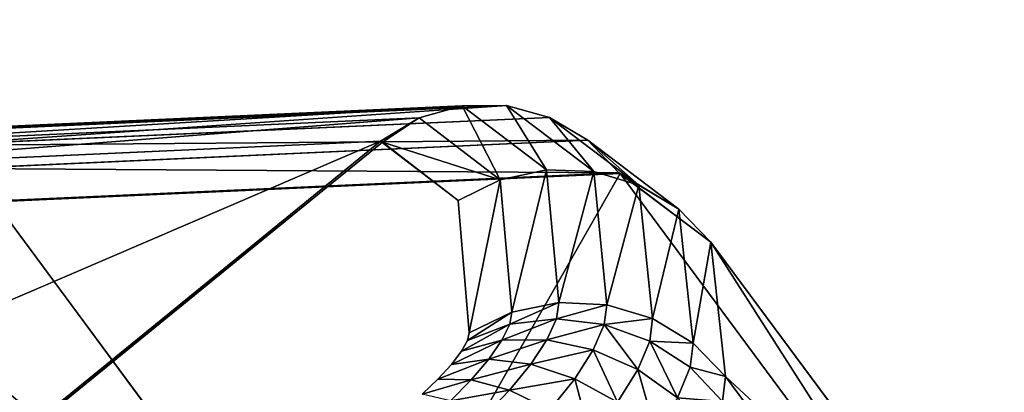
# Model space of a CAD drawing. Extents: x 34 to 1129, y -19 to 489.
# Tile 171 of 237: x 345 to 362, y 242 to 248. Entities that reach past the tile are written whole.
import ezdxf

# ---------------------------------------------------------------- set-up
doc = ezdxf.new("R2010")
doc.units = 0
doc.layers.get('0').update_dxf_attribs({"color": 13, "linetype": 'CONTINUOUS'})

# ---------------------------------------------------------------- blocks, each defined once
blk = doc.blocks.new('GROUP_14')
for centre in [(249.969, 249.969, 5), (249.969, 249.969)]:
    blk.add_circle(centre, 250)
blk = doc.blocks.new('GROUP_17')
for p in [(0, 0), (0, 0, 325)]:
    blk.add_blockref('GROUP_14', p)
blk = doc.blocks.new('GROUP_26')
mesh = blk.add_polyface()
corners = [(154.824, 144.823, 120), (-33.783, -37.077, -28.302), (-36.515, -34.156, -28.302), (157.556, 141.901, 120)]
mesh.append_faces([[corners[k] for k in face] for face in [(0, 1, 2), (1, 0, 3)]], dxfattribs={"vtx0": -1})
mesh = blk.add_polyface()
corners = [(-33.783, -37.077, -24.302), (154.824, 144.823, 124), (-36.515, -34.156, -24.302), (157.556, 141.901, 124)]
mesh.append_faces([[corners[k] for k in face] for face in [(0, 1, 2), (1, 0, 3)]], dxfattribs={"vtx0": -1})
mesh = blk.add_polyface()
corners = [(157.556, 141.901, 120), (-33.783, -37.077, -24.302), (-33.783, -37.077, -28.302), (157.556, 141.901, 124)]
mesh.append_faces([[corners[k] for k in face] for face in [(0, 1, 2), (1, 0, 3)]], dxfattribs={"vtx0": -1})
blk = doc.blocks.new('GROUP_25')
at = {"extrusion": (-0.176676, -0.165263, 0.970296), "rotation": 46.91163252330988}
blk.add_blockref('GROUP_26', (-11.787, 399.361, -148.633), dxfattribs=at)
blk = doc.blocks.new('GROUP_24')
at = {"rotation": 344.8900966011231}
blk.add_blockref('GROUP_25', (-56.17, 73.099, 206), dxfattribs=at)
blk.add_blockref('GROUP_17', (0, 0))
blk = doc.blocks.new('GROUP_22')
for p, q in [((14.001, 19.997, 12.981), (14.001, 19.997, 3.018)), ((48.937, 19.903, 2.23), (14.063, 19.903, 2.23)), ((48.922, 20.006, 3.008), (14.078, 20.006, 3.008)), ((48.937, 19.903, 2.23), (48.922, 20.006, 3.008)), ((48.999, 19.997, 3.018), (48.922, 20.006, 3.008)), ((48.922, 20.006, 3.008), (54.986, 19.002, 3.825)), ((48.941, 19.601, 1.504), (48.937, 19.903, 2.23)), ((54.959, 18.903, 3.038), (48.937, 19.903, 2.23)), ((48.999, 19.997, 12.981), (48.999, 19.997, 3.018)), ((54.986, 19.002, 3.825), (48.999, 19.997, 3.018)), ((48.941, 19.601, 1.504), (14.059, 19.601, 1.504)), ((48.933, 19.123, 0.881), (48.941, 19.601, 1.504)), ((54.871, 18.614, 2.296), (48.941, 19.601, 1.504)), ((48.933, 19.123, 0.881), (14.067, 19.123, 0.881)), ((48.914, 18.501, 0.403), (48.933, 19.123, 0.881)), ((54.729, 18.154, 1.65), (48.933, 19.123, 0.881)), ((54.871, 18.614, 2.296), (54.959, 18.903, 3.038)), ((54.959, 18.903, 3.038), (54.986, 19.002, 3.825)), ((59.972, 16.4, 4.062), (54.959, 18.903, 3.038)), ((54.983, 19.009, 12.144), (54.986, 19.002, 3.825)), ((60, 16.5, 4.859), (54.986, 19.002, 3.825)), ((54.729, 18.154, 1.65), (54.871, 18.614, 2.296)), ((59.889, 16.106, 3.308), (54.871, 18.614, 2.296)), ((48.914, 18.501, 0.403), (14.086, 18.501, 0.403)), ((48.885, 17.777, 0.102), (48.914, 18.501, 0.403)), ((54.542, 17.556, 1.144), (48.914, 18.501, 0.403)), ((54.542, 17.556, 1.144), (54.729, 18.154, 1.65)), ((59.758, 15.639, 2.648), (54.729, 18.154, 1.65)), ((48.885, 17.777, 0.102), (14.115, 17.777, 0.102)), ((48.849, 17), (48.885, 17.777, 0.102)), ((54.324, 16.858, 0.813), (48.885, 17.777, 0.102)), ((54.324, 16.858, 0.813), (54.542, 17.556, 1.144)), ((59.587, 15.029, 2.127), (54.542, 17.556, 1.144)), ((14.151, 17), (48.849, 17)), ((48.849, 17), (48.999, 16.975, 0.01)), ((48.849, 17), (54.089, 16.111, 0.678)), ((48.999, 16.975, 0.01), (48.999, 3.025, 0.01)), ((48.999, 16.975, 0.01), (54.089, 16.111, 0.678)), ((54.089, 16.111, 0.678), (54.324, 16.858, 0.813)), ((59.388, 14.32, 1.782), (54.324, 16.858, 0.813)), ((59.889, 16.106, 3.308), (59.972, 16.4, 4.062)), ((59.972, 16.4, 4.062), (60, 16.5, 4.859)), ((60.729, 15.909, 4.213), (59.972, 16.4, 4.062)), ((60.776, 15.997, 5.015), (60, 16.5, 4.859)), ((60, 16.5, 4.859), (60, 16.5, 11.141)), ((54.089, 16.111, 0.678), (59.174, 13.559, 1.635)), ((59.758, 15.639, 2.648), (59.889, 16.106, 3.308)), ((60.59, 15.65, 3.448), (59.889, 16.106, 3.308)), ((60.729, 15.909, 4.213), (60.59, 15.65, 3.448)), ((60.776, 15.997, 5.015), (60.729, 15.909, 4.213)), ((61.435, 15.227, 4.355), (60.729, 15.909, 4.213)), ((59.587, 15.029, 2.127), (59.758, 15.639, 2.648)), ((60.37, 15.237, 2.77), (59.758, 15.639, 2.648)), ((60.59, 15.65, 3.448), (60.37, 15.237, 2.77)), ((61.244, 15.013, 3.578), (60.59, 15.65, 3.448)), ((60.37, 15.237, 2.77), (60.082, 14.699, 2.226)), ((60.94, 14.671, 2.884), (60.37, 15.237, 2.77)), ((61.435, 15.227, 4.355), (61.244, 15.013, 3.578)), ((59.388, 14.32, 1.782), (59.587, 15.029, 2.127)), ((60.082, 14.699, 2.226), (59.587, 15.029, 2.127)), ((61.244, 15.013, 3.578), (60.94, 14.671, 2.884)), ((61.805, 14.239, 3.691), (61.244, 15.013, 3.578)), ((60.082, 14.699, 2.226), (59.747, 14.073, 1.854)), ((60.544, 14.226, 2.319), (60.082, 14.699, 2.226)), ((60.94, 14.671, 2.884), (60.544, 14.226, 2.319)), ((61.429, 13.98, 2.982), (60.94, 14.671, 2.884)), ((59.174, 13.559, 1.635), (59.388, 14.32, 1.782)), ((59.747, 14.073, 1.854), (59.388, 14.32, 1.782)), ((60.544, 14.226, 2.319), (60.082, 13.708, 1.921)), ((60.94, 13.642, 2.398), (60.544, 14.226, 2.319)), ((61.805, 14.239, 3.691), (61.429, 13.98, 2.982)), ((59.747, 14.073, 1.854), (59.388, 13.401, 1.678)), ((60.082, 13.708, 1.921), (59.747, 14.073, 1.854)), ((61.429, 13.98, 2.982), (60.94, 13.642, 2.398)), ((61.805, 13.21, 3.057), (61.429, 13.98, 2.982)), ((60.082, 13.708, 1.921), (59.587, 13.151, 1.717)), ((60.37, 13.249, 1.978), (60.082, 13.708, 1.921)), ((59.174, 13.559, 1.635), (59.388, 13.401, 1.678)), ((60.94, 13.642, 2.398), (60.37, 13.249, 1.978)), ((61.244, 12.988, 2.459), (60.94, 13.642, 2.398)), ((59.388, 13.401, 1.678), (59.587, 13.151, 1.717)), ((60.37, 13.249, 1.978), (59.758, 12.827, 1.752)), ((60.59, 12.729, 2.022), (60.37, 13.249, 1.978)), ((61.805, 13.21, 3.057), (61.244, 12.988, 2.459)), ((59.587, 13.151, 1.717), (59.758, 12.827, 1.752)), ((61.244, 12.988, 2.459), (60.59, 12.729, 2.022)), ((61.435, 12.307, 2.497), (61.244, 12.988, 2.459)), ((59.758, 12.827, 1.752), (59.889, 12.451, 1.778)), ((60.59, 12.729, 2.022), (59.889, 12.451, 1.778)), ((60.729, 12.182, 2.05), (60.59, 12.729, 2.022)), ((59.889, 12.451, 1.778), (59.972, 12.048, 1.794))]:
    blk.add_line(p, q)
mesh = blk.add_polyface()
corners = [(8.014, 19.002, 3.825), (14.001, 19.997, 12.981), (14.001, 19.997, 3.018), (8.017, 19.009, 12.144)]
mesh.append_faces([[corners[k] for k in face] for face in [(0, 1, 2), (1, 0, 3)]], dxfattribs={"vtx0": -1})
mesh = blk.add_polyface()
corners = [(14.078, 20.006, 3.008), (48.999, 19.997, 3.018), (48.922, 20.006, 3.008), (14.001, 19.997, 3.018), (14.001, 19.997, 12.981), (48.999, 19.997, 12.981), (14.078, 20.006, 12.992), (48.922, 20.006, 12.992)]
mesh.append_faces([[corners[k] for k in face] for face in [(0, 1, 2), (5, 6, 7)]], dxfattribs={"vtx0": -1})
mesh.append_faces([[corners[k] for k in face] for face in [(1, 4, 5)]], dxfattribs={"vtx0": -1, "vtx1": -1})
mesh.append_faces([[corners[k] for k in face] for face in [(1, 0, 3), (1, 3, 4), (5, 4, 6)]], dxfattribs={"vtx0": -1, "vtx2": -1})
mesh = blk.add_polyface()
corners = [(14.059, 19.601, 1.504), (48.937, 19.903, 2.23), (48.941, 19.601, 1.504), (14.063, 19.903, 2.23)]
mesh.append_faces([[corners[k] for k in face] for face in [(0, 1, 2), (1, 0, 3)]], dxfattribs={"vtx0": -1})
mesh = blk.add_polyface()
corners = [(14.063, 19.903, 2.23), (48.922, 20.006, 3.008), (48.937, 19.903, 2.23), (14.078, 20.006, 3.008)]
mesh.append_faces([[corners[k] for k in face] for face in [(0, 1, 2), (1, 0, 3)]], dxfattribs={"vtx0": -1})
mesh = blk.add_polyface()
corners = [(48.922, 20.006, 3.008), (54.959, 18.903, 3.038), (48.937, 19.903, 2.23), (48.999, 19.997, 3.018), (54.986, 19.002, 3.825)]
mesh.append_faces([[corners[k] for k in face] for face in [(0, 1, 2), (1, 3, 4)]], dxfattribs={"vtx0": -1})
mesh.append_faces([[corners[k] for k in face] for face in [(1, 0, 3)]], dxfattribs={"vtx0": -1, "vtx2": -1})
mesh = blk.add_polyface()
corners = [(48.937, 19.903, 2.23), (54.871, 18.614, 2.296), (48.941, 19.601, 1.504), (54.959, 18.903, 3.038)]
mesh.append_faces([[corners[k] for k in face] for face in [(0, 1, 2), (1, 0, 3)]], dxfattribs={"vtx0": -1})
mesh = blk.add_polyface()
corners = [(48.999, 19.997, 12.981), (54.986, 19.002, 3.825), (48.999, 19.997, 3.018), (54.983, 19.009, 12.144)]
mesh.append_faces([[corners[k] for k in face] for face in [(0, 1, 2), (1, 0, 3)]], dxfattribs={"vtx0": -1})
mesh = blk.add_polyface()
corners = [(14.059, 19.601, 1.504), (48.933, 19.123, 0.881), (14.067, 19.123, 0.881), (48.941, 19.601, 1.504)]
mesh.append_faces([[corners[k] for k in face] for face in [(0, 1, 2), (1, 0, 3)]], dxfattribs={"vtx0": -1})
mesh = blk.add_polyface()
corners = [(48.941, 19.601, 1.504), (54.729, 18.154, 1.65), (48.933, 19.123, 0.881), (54.871, 18.614, 2.296)]
mesh.append_faces([[corners[k] for k in face] for face in [(0, 1, 2), (1, 0, 3)]], dxfattribs={"vtx0": -1})
mesh = blk.add_polyface()
corners = [(48.933, 19.123, 0.881), (14.086, 18.501, 0.403), (14.067, 19.123, 0.881), (48.914, 18.501, 0.403)]
mesh.append_faces([[corners[k] for k in face] for face in [(0, 1, 2), (1, 0, 3)]], dxfattribs={"vtx0": -1})
mesh = blk.add_polyface()
corners = [(48.933, 19.123, 0.881), (54.542, 17.556, 1.144), (48.914, 18.501, 0.403), (54.729, 18.154, 1.65)]
mesh.append_faces([[corners[k] for k in face] for face in [(0, 1, 2), (1, 0, 3)]], dxfattribs={"vtx0": -1})
mesh = blk.add_polyface()
corners = [(3, 16.5, 4.859), (8.017, 19.009, 12.144), (8.014, 19.002, 3.825), (3, 16.5, 11.141)]
mesh.append_faces([[corners[k] for k in face] for face in [(0, 1, 2), (1, 0, 3)]], dxfattribs={"vtx0": -1})
mesh = blk.add_polyface()
corners = [(54.959, 18.903, 3.038), (59.889, 16.106, 3.308), (54.871, 18.614, 2.296), (59.972, 16.4, 4.062)]
mesh.append_faces([[corners[k] for k in face] for face in [(0, 1, 2), (1, 0, 3)]], dxfattribs={"vtx0": -1})
mesh = blk.add_polyface()
corners = [(54.986, 19.002, 3.825), (59.972, 16.4, 4.062), (54.959, 18.903, 3.038), (60, 16.5, 4.859)]
mesh.append_faces([[corners[k] for k in face] for face in [(0, 1, 2), (1, 0, 3)]], dxfattribs={"vtx0": -1})
mesh = blk.add_polyface()
corners = [(54.983, 19.009, 12.144), (60, 16.5, 4.859), (54.986, 19.002, 3.825), (60, 16.5, 11.141)]
mesh.append_faces([[corners[k] for k in face] for face in [(0, 1, 2), (1, 0, 3)]], dxfattribs={"vtx0": -1})
mesh = blk.add_polyface()
corners = [(54.871, 18.614, 2.296), (59.758, 15.639, 2.648), (54.729, 18.154, 1.65), (59.889, 16.106, 3.308)]
mesh.append_faces([[corners[k] for k in face] for face in [(0, 1, 2), (1, 0, 3)]], dxfattribs={"vtx0": -1})
mesh = blk.add_polyface()
corners = [(48.914, 18.501, 0.403), (14.115, 17.777, 0.102), (14.086, 18.501, 0.403), (48.885, 17.777, 0.102)]
mesh.append_faces([[corners[k] for k in face] for face in [(0, 1, 2), (1, 0, 3)]], dxfattribs={"vtx0": -1})
mesh = blk.add_polyface()
corners = [(48.914, 18.501, 0.403), (54.324, 16.858, 0.813), (48.885, 17.777, 0.102), (54.542, 17.556, 1.144)]
mesh.append_faces([[corners[k] for k in face] for face in [(0, 1, 2), (1, 0, 3)]], dxfattribs={"vtx0": -1})
mesh = blk.add_polyface()
corners = [(54.729, 18.154, 1.65), (59.587, 15.029, 2.127), (54.542, 17.556, 1.144), (59.758, 15.639, 2.648)]
mesh.append_faces([[corners[k] for k in face] for face in [(0, 1, 2), (1, 0, 3)]], dxfattribs={"vtx0": -1})
mesh = blk.add_polyface()
corners = [(48.885, 17.777, 0.102), (14.151, 17), (14.115, 17.777, 0.102), (48.849, 17)]
mesh.append_faces([[corners[k] for k in face] for face in [(0, 1, 2), (1, 0, 3)]], dxfattribs={"vtx0": -1})
mesh = blk.add_polyface()
corners = [(48.885, 17.777, 0.102), (48.999, 16.975, 0.01), (48.849, 17), (54.324, 16.858, 0.813), (54.089, 16.111, 0.678)]
mesh.append_faces([[corners[k] for k in face] for face in [(0, 1, 2), (1, 3, 4)]], dxfattribs={"vtx0": -1})
mesh.append_faces([[corners[k] for k in face] for face in [(1, 0, 3)]], dxfattribs={"vtx0": -1, "vtx2": -1})
mesh = blk.add_polyface()
corners = [(54.542, 17.556, 1.144), (59.388, 14.32, 1.782), (54.324, 16.858, 0.813), (59.587, 15.029, 2.127)]
mesh.append_faces([[corners[k] for k in face] for face in [(0, 1, 2), (1, 0, 3)]], dxfattribs={"vtx0": -1})
mesh = blk.add_polyface()
corners = [(14.151, 17), (14.001, 3.025, 0.01), (14.001, 16.975, 0.01), (14.151, 3), (48.849, 17), (48.849, 3), (48.999, 16.975, 0.01), (48.999, 3.025, 0.01)]
mesh.append_faces([[corners[k] for k in face] for face in [(0, 1, 2), (5, 6, 7)]], dxfattribs={"vtx0": -1})
mesh.append_faces([[corners[k] for k in face] for face in [(1, 0, 3), (3, 4, 5)]], dxfattribs={"vtx0": -1, "vtx1": -1})
mesh.append_faces([[corners[k] for k in face] for face in [(3, 0, 4), (5, 4, 6)]], dxfattribs={"vtx0": -1, "vtx2": -1})
mesh = blk.add_polyface()
corners = [(54.324, 16.858, 0.813), (59.174, 13.559, 1.635), (54.089, 16.111, 0.678), (59.388, 14.32, 1.782)]
mesh.append_faces([[corners[k] for k in face] for face in [(0, 1, 2), (1, 0, 3)]], dxfattribs={"vtx0": -1})
mesh = blk.add_polyface()
corners = [(59.972, 16.4, 4.062), (60.59, 15.65, 3.448), (59.889, 16.106, 3.308), (60.729, 15.909, 4.213)]
mesh.append_faces([[corners[k] for k in face] for face in [(0, 1, 2), (1, 0, 3)]], dxfattribs={"vtx0": -1})
mesh = blk.add_polyface()
corners = [(60, 16.5, 4.859), (60.729, 15.909, 4.213), (59.972, 16.4, 4.062), (60.776, 15.997, 5.015)]
mesh.append_faces([[corners[k] for k in face] for face in [(0, 1, 2), (1, 0, 3)]], dxfattribs={"vtx0": -1})
mesh = blk.add_polyface()
corners = [(60, 16.5, 11.141), (60.776, 15.997, 5.015), (60, 16.5, 4.859), (60.776, 15.997, 10.985)]
mesh.append_faces([[corners[k] for k in face] for face in [(0, 1, 2), (1, 0, 3)]], dxfattribs={"vtx0": -1})
mesh = blk.add_polyface()
corners = [(59.889, 16.106, 3.308), (60.37, 15.237, 2.77), (59.758, 15.639, 2.648), (60.59, 15.65, 3.448)]
mesh.append_faces([[corners[k] for k in face] for face in [(0, 1, 2), (1, 0, 3)]], dxfattribs={"vtx0": -1})
mesh = blk.add_polyface()
corners = [(60.59, 15.65, 3.448), (61.435, 15.227, 4.355), (61.244, 15.013, 3.578), (60.729, 15.909, 4.213)]
mesh.append_faces([[corners[k] for k in face] for face in [(0, 1, 2), (1, 0, 3)]], dxfattribs={"vtx0": -1})
mesh = blk.add_polyface()
corners = [(60.776, 15.997, 5.015), (61.435, 15.227, 4.355), (60.729, 15.909, 4.213), (61.5, 15.301, 5.159)]
mesh.append_faces([[corners[k] for k in face] for face in [(0, 1, 2), (1, 0, 3)]], dxfattribs={"vtx0": -1})
mesh = blk.add_polyface()
corners = [(59.758, 15.639, 2.648), (60.082, 14.699, 2.226), (59.587, 15.029, 2.127), (60.37, 15.237, 2.77)]
mesh.append_faces([[corners[k] for k in face] for face in [(0, 1, 2), (1, 0, 3)]], dxfattribs={"vtx0": -1})
mesh = blk.add_polyface()
corners = [(60.37, 15.237, 2.77), (61.244, 15.013, 3.578), (60.94, 14.671, 2.884), (60.59, 15.65, 3.448)]
mesh.append_faces([[corners[k] for k in face] for face in [(0, 1, 2), (1, 0, 3)]], dxfattribs={"vtx0": -1})
mesh = blk.add_polyface()
corners = [(60.37, 15.237, 2.77), (60.544, 14.226, 2.319), (60.082, 14.699, 2.226), (60.94, 14.671, 2.884)]
mesh.append_faces([[corners[k] for k in face] for face in [(0, 1, 2), (1, 0, 3)]], dxfattribs={"vtx0": -1})
mesh = blk.add_polyface()
corners = [(61.244, 15.013, 3.578), (62.041, 14.401, 4.476), (61.805, 14.239, 3.691), (61.435, 15.227, 4.355)]
mesh.append_faces([[corners[k] for k in face] for face in [(0, 1, 2), (1, 0, 3)]], dxfattribs={"vtx0": -1})
mesh = blk.add_polyface()
corners = [(59.587, 15.029, 2.127), (59.747, 14.073, 1.854), (59.388, 14.32, 1.782), (60.082, 14.699, 2.226)]
mesh.append_faces([[corners[k] for k in face] for face in [(0, 1, 2), (1, 0, 3)]], dxfattribs={"vtx0": -1})
mesh = blk.add_polyface()
corners = [(60.94, 14.671, 2.884), (61.805, 14.239, 3.691), (61.429, 13.98, 2.982), (61.244, 15.013, 3.578)]
mesh.append_faces([[corners[k] for k in face] for face in [(0, 1, 2), (1, 0, 3)]], dxfattribs={"vtx0": -1})
mesh = blk.add_polyface()
corners = [(60.082, 14.699, 2.226), (60.082, 13.708, 1.921), (59.747, 14.073, 1.854), (60.544, 14.226, 2.319)]
mesh.append_faces([[corners[k] for k in face] for face in [(0, 1, 2), (1, 0, 3)]], dxfattribs={"vtx0": -1})
mesh = blk.add_polyface()
corners = [(60.94, 14.671, 2.884), (60.94, 13.642, 2.398), (60.544, 14.226, 2.319), (61.429, 13.98, 2.982)]
mesh.append_faces([[corners[k] for k in face] for face in [(0, 1, 2), (1, 0, 3)]], dxfattribs={"vtx0": -1})
mesh = blk.add_polyface()
corners = [(59.388, 14.32, 1.782), (59.388, 13.401, 1.678), (59.174, 13.559, 1.635), (59.747, 14.073, 1.854)]
mesh.append_faces([[corners[k] for k in face] for face in [(0, 1, 2), (1, 0, 3)]], dxfattribs={"vtx0": -1})
mesh = blk.add_polyface()
corners = [(60.544, 14.226, 2.319), (60.37, 13.249, 1.978), (60.082, 13.708, 1.921), (60.94, 13.642, 2.398)]
mesh.append_faces([[corners[k] for k in face] for face in [(0, 1, 2), (1, 0, 3)]], dxfattribs={"vtx0": -1})
mesh = blk.add_polyface()
corners = [(61.429, 13.98, 2.982), (62.235, 13.38, 3.777), (61.805, 13.21, 3.057), (61.805, 14.239, 3.691)]
mesh.append_faces([[corners[k] for k in face] for face in [(0, 1, 2), (1, 0, 3)]], dxfattribs={"vtx0": -1})
mesh = blk.add_polyface()
corners = [(59.747, 14.073, 1.854), (59.587, 13.151, 1.717), (59.388, 13.401, 1.678), (60.082, 13.708, 1.921)]
mesh.append_faces([[corners[k] for k in face] for face in [(0, 1, 2), (1, 0, 3)]], dxfattribs={"vtx0": -1})
mesh = blk.add_polyface()
corners = [(61.429, 13.98, 2.982), (61.244, 12.988, 2.459), (60.94, 13.642, 2.398), (61.805, 13.21, 3.057)]
mesh.append_faces([[corners[k] for k in face] for face in [(0, 1, 2), (1, 0, 3)]], dxfattribs={"vtx0": -1})
mesh = blk.add_polyface()
corners = [(60.082, 13.708, 1.921), (59.758, 12.827, 1.752), (59.587, 13.151, 1.717), (60.37, 13.249, 1.978)]
mesh.append_faces([[corners[k] for k in face] for face in [(0, 1, 2), (1, 0, 3)]], dxfattribs={"vtx0": -1})
mesh = blk.add_polyface()
corners = [(60.94, 13.642, 2.398), (60.59, 12.729, 2.022), (60.37, 13.249, 1.978), (61.244, 12.988, 2.459)]
mesh.append_faces([[corners[k] for k in face] for face in [(0, 1, 2), (1, 0, 3)]], dxfattribs={"vtx0": -1})
mesh = blk.add_polyface()
corners = [(60.37, 13.249, 1.978), (59.889, 12.451, 1.778), (59.758, 12.827, 1.752), (60.59, 12.729, 2.022)]
mesh.append_faces([[corners[k] for k in face] for face in [(0, 1, 2), (1, 0, 3)]], dxfattribs={"vtx0": -1})
mesh = blk.add_polyface()
corners = [(61.805, 13.21, 3.057), (61.435, 12.307, 2.497), (61.244, 12.988, 2.459), (62.041, 12.414, 3.104)]
mesh.append_faces([[corners[k] for k in face] for face in [(0, 1, 2), (1, 0, 3)]], dxfattribs={"vtx0": -1})
mesh = blk.add_polyface()
corners = [(61.244, 12.988, 2.459), (60.729, 12.182, 2.05), (60.59, 12.729, 2.022), (61.435, 12.307, 2.497)]
mesh.append_faces([[corners[k] for k in face] for face in [(0, 1, 2), (1, 0, 3)]], dxfattribs={"vtx0": -1})
mesh = blk.add_polyface()
corners = [(60.59, 12.729, 2.022), (59.972, 12.048, 1.794), (59.889, 12.451, 1.778), (60.729, 12.182, 2.05)]
mesh.append_faces([[corners[k] for k in face] for face in [(0, 1, 2), (1, 0, 3)]], dxfattribs={"vtx0": -1})
blk = doc.blocks.new('GROUP_2')
at = {"extrusion": (0.586117, -0.79106, 0.175188), "rotation": 284.5859119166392}
blk.add_blockref('GROUP_22', (45.445, 774.698, 149.99), dxfattribs=at)
blk = doc.blocks.new('GROUP_21')
for name, p in [('GROUP_24', (0, 0, 1384.583)), ('GROUP_2', (242.743, 231.343, -0.582))]:
    blk.add_blockref(name, p)

msp = doc.modelspace()

# ---------------------------------------------------------------- block references
msp.add_blockref('GROUP_21', (37.666, -13.798, -11.836))

doc.saveas('drawing.dxf')
